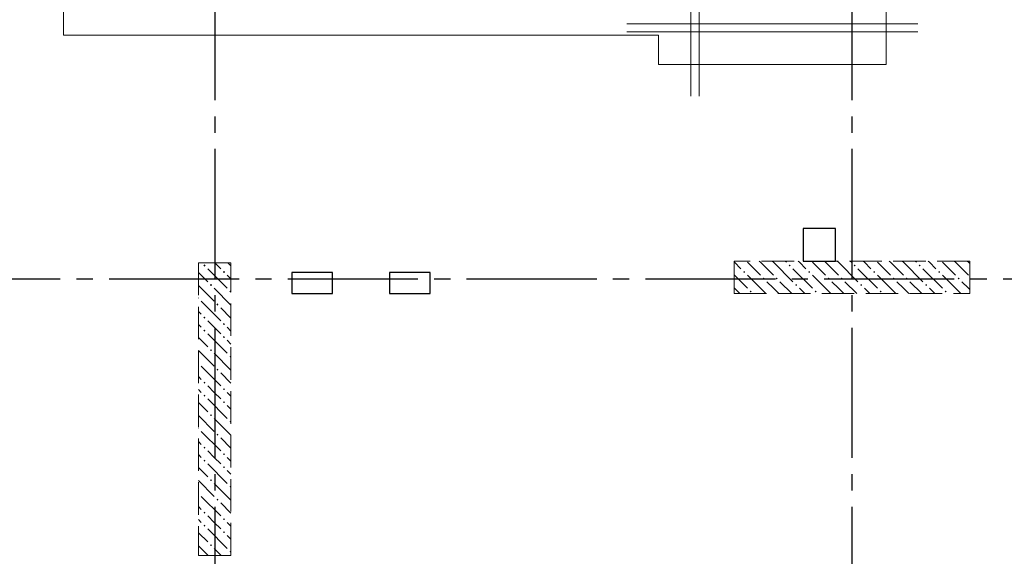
# Model space of a CAD drawing. Header units: millimetres. Extents: x 0 to 60833, y 0 to 42000.
# Tile 20 of 26: x 37560 to 43618, y 25395 to 28695. Entities that reach past the tile are written whole.
import ezdxf

# ---------------------------------------------------------------- set-up
doc = ezdxf.new("R2010")
doc.units = ezdxf.units.MM
doc.linetypes.add('______2', pattern=[270, 200, -70])
doc.linetypes.add('______5', pattern=[1100, 800, -100, 100, -100])
for name, color, linetype, lineweight in [('Standard', 7, 'Continuous', 25), ('ЖБ Пилон', 180, 'Continuous', 25), ('Обрамление проемов стержнями', 7, 'Continuous', 25), ('Оси', 40, '______5', 18), ('Позиционная метка линия выноска', 7, 'Continuous', 13)]:
    doc.layers.add(name, color=color, linetype=linetype, lineweight=lineweight)
doc.layers.add('ЖБ Перекрытие верхний уровень', color=7, linetype='Continuous', lineweight=25, true_color=0xe0e0ff)

msp = doc.modelspace()

# ---------------------------------------------------------------- hatches: boundary and pattern name
at = {"layer": 'ЖБ Пилон', "linetype": 'Continuous', "lineweight": 18, "transparency": 33554687}
for points in [[(38690.5, 27183.1), (38696.9, 27189.6), (38703.4, 27183.1), (38696.9, 27176.6)], [(38810.4, 27143.1), (38816.9, 27149.6), (38823.4, 27143.1), (38816.9, 27136.6)], [(42010.4, 27143.1), (42016.9, 27149.6), (42023.4, 27143.1), (42016.9, 27136.6)], [(42290.5, 27183.1), (42296.9, 27189.6), (42303.4, 27183.1), (42296.9, 27176.6)], [(42410.4, 27143.1), (42416.9, 27149.6), (42423.4, 27143.1), (42416.9, 27136.6)], [(42690.5, 27183.1), (42696.9, 27189.6), (42703.4, 27183.1), (42696.9, 27176.6)], [(42810.4, 27143.1), (42816.9, 27149.6), (42823.4, 27143.1), (42816.9, 27136.6)], [(43090.5, 27183.1), (43096.9, 27189.6), (43103.4, 27183.1), (43096.9, 27176.6)], [(43210.4, 27143.1), (43216.9, 27149.6), (43223.4, 27143.1), (43216.9, 27136.6)], [(42130.5, 27103.1), (42137, 27109.6), (42143.5, 27103.1), (42137, 27096.6)], [(42210.4, 27103.1), (42216.9, 27109.6), (42223.4, 27103.1), (42216.9, 27096.6)], [(42530.5, 27103.1), (42537, 27109.6), (42543.5, 27103.1), (42537, 27096.6)], [(42610.4, 27103.1), (42616.9, 27109.6), (42623.4, 27103.1), (42616.9, 27096.6)], [(42930.5, 27103.1), (42937, 27109.6), (42943.5, 27103.1), (42937, 27096.6)], [(43010.4, 27103.1), (43016.9, 27109.6), (43023.4, 27103.1), (43016.9, 27096.6)], [(43330.5, 27103.1), (43337, 27109.6), (43343.5, 27103.1), (43337, 27096.6)], [(38730.5, 27063.1), (38737, 27069.6), (38743.5, 27063.1), (38737, 27056.6)], [(38850.5, 27023.1), (38857, 27029.6), (38859.9, 27026.7), (38859.9, 27019.6), (38857, 27016.6)], [(42050.5, 27023.1), (42057, 27029.6), (42063.5, 27023.1), (42057, 27016.6)], [(42330.5, 27063.1), (42337, 27069.6), (42343.5, 27063.1), (42337, 27056.6)], [(42450.5, 27023.1), (42457, 27029.6), (42463.5, 27023.1), (42457, 27016.6)], [(42730.5, 27063.1), (42737, 27069.6), (42743.5, 27063.1), (42737, 27056.6)], [(42850.5, 27023.1), (42857, 27029.6), (42863.5, 27023.1), (42857, 27016.6)], [(43130.5, 27063.1), (43137, 27069.6), (43143.5, 27063.1), (43137, 27056.6)], [(43250.5, 27023.1), (43257, 27029.6), (43263.5, 27023.1), (43257, 27016.6)], [(38659.9, 26986.7), (38663.5, 26983.1), (38659.9, 26979.6)], [(38770.5, 26943.1), (38777, 26949.6), (38783.4, 26943.1), (38777, 26936.6)], [(38690.5, 26863.1), (38696.9, 26869.6), (38703.4, 26863.1), (38696.9, 26856.6)], [(38690.5, 26783.1), (38696.9, 26789.6), (38703.4, 26783.1), (38696.9, 26776.6)], [(38810.4, 26823.1), (38816.9, 26829.6), (38823.4, 26823.1), (38816.9, 26816.6)], [(38810.4, 26743.1), (38816.9, 26749.6), (38823.4, 26743.1), (38816.9, 26736.6)], [(38730.5, 26663.1), (38737, 26669.6), (38743.5, 26663.1), (38737, 26656.6)], [(38850.5, 26623.1), (38857, 26629.6), (38859.9, 26626.7), (38859.9, 26619.6), (38857, 26616.6)], [(38659.9, 26586.7), (38663.5, 26583.1), (38659.9, 26579.6)], [(38770.5, 26543.1), (38777, 26549.6), (38783.4, 26543.1), (38777, 26536.6)], [(38690.5, 26463.1), (38696.9, 26469.6), (38703.4, 26463.1), (38696.9, 26456.6)], [(38810.4, 26423.1), (38816.9, 26429.6), (38823.4, 26423.1), (38816.9, 26416.6)], [(38690.5, 26383.1), (38696.9, 26389.6), (38703.4, 26383.1), (38696.9, 26376.6)], [(38810.4, 26343.1), (38816.9, 26349.6), (38823.4, 26343.1), (38816.9, 26336.6)], [(38730.5, 26263.1), (38737, 26269.6), (38743.5, 26263.1), (38737, 26256.6)], [(38659.9, 26186.7), (38663.5, 26183.1), (38659.9, 26179.6)], [(38850.5, 26223.1), (38857, 26229.6), (38859.9, 26226.7), (38859.9, 26219.6), (38857, 26216.6)], [(38770.5, 26143.1), (38777, 26149.6), (38783.4, 26143.1), (38777, 26136.6)], [(38690.5, 26063.1), (38696.9, 26069.6), (38703.4, 26063.1), (38696.9, 26056.6)], [(38690.5, 25983.1), (38696.9, 25989.6), (38703.4, 25983.1), (38696.9, 25976.6)], [(38810.4, 26023.1), (38816.9, 26029.6), (38823.4, 26023.1), (38816.9, 26016.6)], [(38810.4, 25943.1), (38816.9, 25949.6), (38823.4, 25943.1), (38816.9, 25936.6)], [(38730.5, 25863.1), (38737, 25869.6), (38743.5, 25863.1), (38737, 25856.6)], [(38850.5, 25823.1), (38857, 25829.6), (38859.9, 25826.7), (38859.9, 25819.6), (38857, 25816.6)], [(38659.9, 25786.7), (38663.5, 25783.1), (38659.9, 25779.6)], [(38770.5, 25743.1), (38777, 25749.6), (38783.4, 25743.1), (38777, 25736.6)], [(38690.5, 25663.1), (38696.9, 25669.6), (38703.4, 25663.1), (38696.9, 25656.6)], [(38810.4, 25623.1), (38816.9, 25629.6), (38823.4, 25623.1), (38816.9, 25616.6)], [(38690.5, 25583.1), (38696.9, 25589.6), (38703.4, 25583.1), (38696.9, 25576.6)], [(38810.4, 25543.1), (38816.9, 25549.6), (38823.4, 25543.1), (38816.9, 25536.6)], [(38730.5, 25463.1), (38737, 25469.6), (38743.5, 25463.1), (38737, 25456.6)], [(38850.5, 25423.1), (38857, 25429.6), (38859.9, 25426.7), (38859.9, 25419.6), (38857, 25416.6)]]:
    msp.add_hatch(color=7, dxfattribs=at).paths.add_polyline_path(points, flags=16)

# ---------------------------------------------------------------- linework, layer by layer
at = {"layer": 'Standard', "color": 7, "linetype": 'Continuous', "lineweight": 25, "transparency": 33554687}
for p, q in [((42380, 27410), (42380, 27210)), ((42580, 27410), (42380, 27410)), ((42580, 27210), (42580, 27410)), ((42380, 27210), (42580, 27210)), ((39235, 27140), (39235, 27010)), ((39485, 27140), (39235, 27140)), ((39485, 27010), (39485, 27140)), ((39835, 27140), (39835, 27010)), ((40085, 27140), (39835, 27140)), ((40085, 27010), (40085, 27140)), ((39235, 27010), (39485, 27010)), ((39835, 27010), (40085, 27010))]:
    msp.add_line(p, q, dxfattribs=at)
at = {"layer": 'ЖБ Перекрытие верхний уровень', "color": 7, "linetype": 'Continuous', "lineweight": 18, "transparency": 33554687}
for p, q in [((42580, 27410), (42380, 27410)), ((42380, 27410), (42380, 27210)), ((42580, 27210), (42580, 27410)), ((42380, 27210), (42580, 27210)), ((39485, 27140), (39235, 27140)), ((39235, 27140), (39235, 27010)), ((39485, 27010), (39485, 27140)), ((40085, 27140), (39835, 27140)), ((39835, 27140), (39835, 27010)), ((40085, 27010), (40085, 27140)), ((39235, 27010), (39485, 27010)), ((39835, 27010), (40085, 27010))]:
    msp.add_line(p, q, dxfattribs=at)
at = {"layer": 'ЖБ Пилон', "color": 253, "linetype": '______2', "lineweight": 13, "true_color": 0xa0a0a0, "transparency": 33554687}
for p, q in [((38659.9, 27200), (38659.9, 25400)), ((38859.9, 27200), (38659.9, 27200)), ((38859.9, 25400), (38859.9, 27200)), ((43405, 27210), (41955, 27210)), ((41955, 27210), (41955, 27010)), ((43405, 27010), (43405, 27210)), ((41955, 27010), (43405, 27010)), ((38659.9, 25400), (38859.9, 25400))]:
    msp.add_line(p, q, dxfattribs=at)
at = {"layer": 'ЖБ Пилон', "color": 9, "linetype": 'Continuous', "lineweight": 18, "true_color": 0xc7c7c7, "transparency": 33554687}
for p, q in [((38796.9, 27163.1), (38760.1, 27200)), ((38840.1, 27200), (38859.9, 27180.2)), ((41957, 27203.1), (41955, 27205.1)), ((41996.9, 27163.1), (41957, 27203.1)), ((42037, 27203.1), (42116.9, 27123.1)), ((42116.9, 27203.1), (42110.1, 27210)), ((42116.9, 27203.1), (42196.9, 27123.1)), ((42190.1, 27210), (42196.9, 27203.1)), ((42196.9, 27203.1), (42316.9, 27083.1)), ((42270.1, 27210), (42277, 27203.1)), ((42357, 27203.1), (42350.1, 27210)), ((42396.9, 27163.1), (42357, 27203.1)), ((42437, 27203.1), (42516.9, 27123.1)), ((42516.9, 27203.1), (42510.1, 27210)), ((42516.9, 27203.1), (42596.9, 27123.1)), ((42590.1, 27210), (42596.9, 27203.1)), ((42596.9, 27203.1), (42716.9, 27083.1)), ((42670.1, 27210), (42677, 27203.1)), ((42757, 27203.1), (42750.1, 27210)), ((42796.9, 27163.1), (42757, 27203.1)), ((42837, 27203.1), (42916.9, 27123.1)), ((42916.9, 27203.1), (42910.1, 27210)), ((42916.9, 27203.1), (42996.9, 27123.1)), ((42990.1, 27210), (42996.9, 27203.1)), ((42996.9, 27203.1), (43116.9, 27083.1)), ((43070.1, 27210), (43077, 27203.1)), ((43157, 27203.1), (43150.1, 27210)), ((43196.9, 27163.1), (43157, 27203.1)), ((43237, 27203.1), (43316.9, 27123.1)), ((43316.9, 27203.1), (43310.1, 27210)), ((43316.9, 27203.1), (43396.9, 27123.1)), ((43390.1, 27210), (43396.9, 27203.1)), ((43396.9, 27203.1), (43405, 27195.1)), ((38659.9, 27140.1), (38716.9, 27083.1)), ((38716.9, 27163.1), (38837, 27043.1)), ((42316.9, 27163.1), (42437, 27043.1)), ((42716.9, 27163.1), (42837, 27043.1)), ((43116.9, 27163.1), (43237, 27043.1)), ((38837, 27123.1), (38859.9, 27100.2)), ((41955, 27125.1), (42037, 27043.1)), ((42037, 27123.1), (42150.1, 27010)), ((42196.9, 27043.1), (42157, 27083.1)), ((42237, 27083.1), (42310.1, 27010)), ((42437, 27123.1), (42550.1, 27010)), ((42596.9, 27043.1), (42557, 27083.1)), ((42637, 27083.1), (42710.1, 27010)), ((42837, 27123.1), (42950.1, 27010)), ((42996.9, 27043.1), (42957, 27083.1)), ((43037, 27083.1), (43110.1, 27010)), ((43237, 27123.1), (43350.1, 27010)), ((43396.9, 27043.1), (43357, 27083.1)), ((38659.9, 27060.2), (38757, 26963.1)), ((38757, 27043.1), (38859.9, 26940.2)), ((41957, 27043.1), (41990.1, 27010)), ((42230.1, 27010), (42196.9, 27043.1)), ((42357, 27043.1), (42390.1, 27010)), ((42630.1, 27010), (42596.9, 27043.1)), ((42757, 27043.1), (42790.1, 27010)), ((43030.1, 27010), (42996.9, 27043.1)), ((43157, 27043.1), (43190.1, 27010)), ((43405, 27035.1), (43396.9, 27043.1)), ((38677, 26963.1), (38796.9, 26843.1)), ((38659.9, 26900.2), (38677, 26883.1)), ((38859.9, 26860.2), (38796.9, 26923.1)), ((38757, 26803.1), (38716.9, 26843.1)), ((38659.9, 26820.2), (38677, 26803.1)), ((38796.9, 26763.1), (38757, 26803.1)), ((38837, 26803.1), (38859.9, 26780.2)), ((38659.9, 26740.1), (38716.9, 26683.1)), ((38716.9, 26763.1), (38837, 26643.1)), ((38837, 26723.1), (38859.9, 26700.2)), ((38659.9, 26660.2), (38757, 26563.1)), ((38757, 26643.1), (38859.9, 26540.2)), ((38677, 26563.1), (38796.9, 26443.1)), ((38659.9, 26500.2), (38677, 26483.1)), ((38859.9, 26460.2), (38796.9, 26523.1)), ((38659.9, 26420.2), (38677, 26403.1)), ((38757, 26403.1), (38716.9, 26443.1)), ((38716.9, 26363.1), (38837, 26243.1)), ((38796.9, 26363.1), (38757, 26403.1)), ((38837, 26403.1), (38859.9, 26380.2)), ((38659.9, 26340.1), (38716.9, 26283.1)), ((38837, 26323.1), (38859.9, 26300.2)), ((38659.9, 26260.2), (38757, 26163.1)), ((38757, 26243.1), (38859.9, 26140.2)), ((38677, 26163.1), (38796.9, 26043.1)), ((38859.9, 26060.2), (38796.9, 26123.1)), ((38659.9, 26100.2), (38677, 26083.1)), ((38659.9, 26020.2), (38677, 26003.1)), ((38757, 26003.1), (38716.9, 26043.1)), ((38796.9, 25963.1), (38757, 26003.1)), ((38837, 26003.1), (38859.9, 25980.2)), ((38659.9, 25940.1), (38716.9, 25883.1)), ((38716.9, 25963.1), (38837, 25843.1)), ((38837, 25923.1), (38859.9, 25900.2)), ((38659.9, 25860.2), (38757, 25763.1)), ((38757, 25843.1), (38859.9, 25740.2)), ((38677, 25763.1), (38796.9, 25643.1)), ((38659.9, 25700.2), (38677, 25683.1)), ((38859.9, 25660.2), (38796.9, 25723.1)), ((38757, 25603.1), (38716.9, 25643.1)), ((38659.9, 25620.2), (38677, 25603.1)), ((38796.9, 25563.1), (38757, 25603.1)), ((38837, 25603.1), (38859.9, 25580.2)), ((38659.9, 25540.1), (38716.9, 25483.1)), ((38716.9, 25563.1), (38837, 25443.1)), ((38837, 25523.1), (38859.9, 25500.2)), ((38659.9, 25460.2), (38720.1, 25400)), ((38757, 25443.1), (38800.1, 25400))]:
    msp.add_line(p, q, dxfattribs=at)
at = {"layer": 'Обрамление проемов стержнями', "color": 7, "linetype": 'Continuous', "lineweight": 18, "transparency": 33554687}
for p, q in [((41295, 28669.7), (43085, 28669.7)), ((41295, 28619.7), (43085, 28619.7))]:
    msp.add_line(p, q, dxfattribs=at)
for points in [[(41690, 28224.7), (41690, 29321.3), (41689.3, 29326.6), (41687.5, 29332.1), (41684.6, 29337.1), (41681.2, 29341.2), (41677.1, 29344.7), (41672.1, 29347.5), (41666.6, 29349.3), (41661.3, 29350), (41390, 29350)], [(41740, 28224.7), (41740, 29321.3), (41740.7, 29326.6), (41742.5, 29332.1), (41745.3, 29337.1), (41748.8, 29341.2), (41752.9, 29344.7), (41757.9, 29347.5), (41763.4, 29349.3), (41768.7, 29350), (42040, 29350)]]:
    msp.add_lwpolyline(points, dxfattribs=at)
at = {"layer": 'Оси', "color": 8, "linetype": '______5', "lineweight": -3, "transparency": 33554687}
for p, q in [((42680, 40000), (42680, 16970)), ((38760, 38900), (38760, 16970)), ((49910, 27100), (4600, 27100))]:
    msp.add_line(p, q, dxfattribs=at)
at = {"layer": 'Позиционная метка линия выноска', "color": 251, "linetype": 'Continuous', "lineweight": 13, "true_color": 0x494949, "transparency": 33554687}
msp.add_lwpolyline([(42590, 33745), (39760, 33745), (39760, 33640), (37830, 33640), (37830, 28600), (41490, 28600), (41490, 28420), (42890, 28420), (42890, 30260), (44730, 30260), (44730, 31300), (42890, 31300), (42890, 33365)], dxfattribs=at)

doc.saveas('drawing.dxf')
